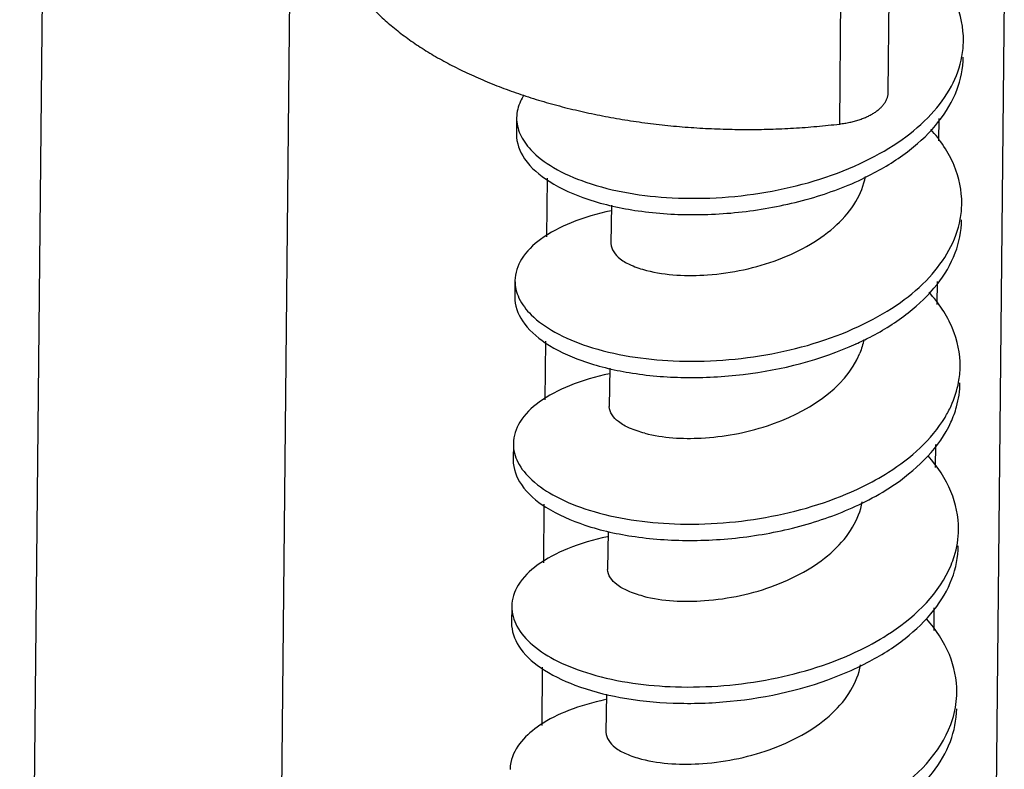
# Model space of a CAD drawing. Header units: millimetres. Extents: x 146 to 697, y 409 to 764.
# Tile 59 of 162: x 637 to 652, y 563 to 575. Entities that reach past the tile are written whole.
import ezdxf

# ---------------------------------------------------------------- set-up
doc = ezdxf.new("R2010")
doc.units = ezdxf.units.MM
doc.header["$LTSCALE"] = 65.395
doc.layers.get('0').update_dxf_attribs({"linetype": 'CONTINUOUS'})
doc.layers.add('SP223_012_00_new_view_4_BL42', color=7, linetype='CONTINUOUS')
doc.layers.add('SP223_013_00_new_view_4_BL36', color=7, linetype='CONTINUOUS')

# ---------------------------------------------------------------- blocks, each defined once
blk = doc.blocks.new('TC-9820353_3D')
at = {"layer": 'SP223_012_00_new_view_4_BL42', "color": 9, "linetype": 'Continuous'}
for p, q in [((26.965, -55.477), (26.518, -99.791)), ((30.848, -55.458), (30.402, -99.772)), ((39.388, -66.986), (39.418, -64.003)), ((41.972, -64.59), (41.63, -98.532)), ((40.944, -66.9), (40.941, -67.25)), ((34.797, -67.838), (34.788, -68.757)), ((40.918, -69.455), (40.915, -69.816)), ((34.772, -70.394), (34.762, -71.316)), ((40.893, -72.014), (40.889, -72.378)), ((34.746, -72.952), (34.737, -73.873)), ((40.867, -74.578), (40.863, -74.935)), ((34.72, -75.512), (34.711, -76.427))]:
    blk.add_line(p, q, dxfattribs=at)
at = {"layer": 'SP223_012_00_new_view_4_BL42', "color": 7, "linetype": 'Continuous'}
blk.add_line((40.151, -66.486), (40.181, -63.503), dxfattribs=at)
for points, knots in [([(31.35, -63.605), (31.35, -63.637), (31.351, -63.701), (31.358, -63.798), (31.37, -63.894), (31.387, -63.991), (31.41, -64.087), (31.438, -64.182), (31.471, -64.277), (31.522, -64.405), (31.599, -64.562), (31.711, -64.747), (31.842, -64.929), (31.993, -65.106), (32.163, -65.279), (32.35, -65.446), (32.556, -65.608), (32.778, -65.763), (33.017, -65.912), (33.271, -66.053), (33.54, -66.187), (33.823, -66.312), (34.118, -66.43), (34.426, -66.538), (34.744, -66.637), (35.073, -66.727), (35.41, -66.806), (35.755, -66.876), (36.107, -66.936), (36.465, -66.985), (36.827, -67.023), (37.192, -67.051), (37.56, -67.067), (37.928, -67.073), (38.296, -67.068), (38.663, -67.052), (39.027, -67.025), (39.268, -67), (39.388, -66.986)], [0, 0, 0, 0, 0.010108, 0.020238, 0.030411, 0.040647, 0.050968, 0.061392, 0.071938, 0.082624, 0.104476, 0.12707, 0.150504, 0.174855, 0.200181, 0.22652, 0.253896, 0.282316, 0.311774, 0.342253, 0.373723, 0.406147, 0.439477, 0.47366, 0.508634, 0.544333, 0.580686, 0.617616, 0.655043, 0.692885, 0.731056, 0.769468, 0.808033, 0.846661, 0.885261, 0.923744, 0.962019, 1, 1, 1, 1]), ([(39.388, -66.986), (39.414, -66.982), (39.467, -66.975), (39.544, -66.96), (39.619, -66.942), (39.691, -66.921), (39.759, -66.896), (39.822, -66.869), (39.881, -66.839), (39.935, -66.807), (39.984, -66.772), (40.027, -66.735), (40.064, -66.697), (40.095, -66.657), (40.116, -66.622), (40.129, -66.593), (40.137, -66.572), (40.143, -66.551), (40.148, -66.529), (40.15, -66.507), (40.151, -66.493), (40.151, -66.486)], [0, 0, 0, 0, 0.081846, 0.162087, 0.240356, 0.316313, 0.389654, 0.460117, 0.527489, 0.591619, 0.652428, 0.709922, 0.764208, 0.815507, 0.864173, 0.88768, 0.910724, 0.933387, 0.955757, 0.977928, 1, 1, 1, 1])]:
    blk.add_open_spline(points, degree=3, knots=knots, dxfattribs=at)
at = {"layer": 'SP223_013_00_new_view_4_BL36', "color": 7, "linetype": 'Continuous'}
for p, q in [((34.317, -66.887), (34.315, -67.144)), ((35.804, -68.258), (35.798, -68.863)), ((34.292, -69.444), (34.289, -69.7)), ((35.778, -70.819), (35.772, -71.419)), ((34.266, -72), (34.263, -72.257)), ((35.752, -73.382), (35.746, -73.976)), ((34.24, -74.557), (34.238, -74.813)), ((35.726, -75.934), (35.72, -76.532))]:
    blk.add_line(p, q, dxfattribs=at)
for centre, radius, start, end in [((39.886, -65.664), 1.444, 349.6304, 359.4054), ((39.86, -68.221), 1.444, 349.6139, 359.397), ((37.711, -66.175), 4.68, 294.3865, 297.4047), ((39.83, -70.776), 1.449, 349.5594, 359.3626), ((39.495, -70.656), 1.806, 328.8791, 335.3382), ((39.665, -70.992), 1.616, 335.3439, 344.4505), ((37.598, -71.163), 4.819, 292.1213, 297.4592), ((34.802, -77.12), 0.588, 168.6262, 179.402)]:
    blk.add_arc(centre, radius, start, end, dxfattribs=at)
for points, knots in [([(41.33, -65.679), (41.332, -65.476), (41.239, -65.043), (40.993, -64.681), (40.844, -64.514)], [0, 0, 0, 0, 0.475629, 1, 1, 1, 1]), ([(39.794, -67.566), (39.993, -67.469), (40.361, -67.257), (40.824, -66.863), (41.155, -66.419), (41.277, -66.087), (41.306, -65.924)], [0, 0, 0, 0, 0.287694, 0.549166, 0.784548, 1, 1, 1, 1]), ([(39.887, -67.775), (40.097, -67.666), (40.481, -67.428), (40.948, -66.983), (41.251, -66.48), (41.326, -66.112), (41.327, -65.936)], [0, 0, 0, 0, 0.290478, 0.551144, 0.784162, 1, 1, 1, 1]), ([(34.427, -66.54), (34.41, -66.568), (34.35, -66.674), (34.318, -66.797), (34.317, -66.887)], [0, 0, 0, 0, 0.26549, 1, 1, 1, 1]), ([(34.317, -66.887), (34.317, -66.974), (34.36, -67.162), (34.47, -67.316), (34.538, -67.389)], [0, 0, 0, 0, 0.468142, 1, 1, 1, 1]), ([(34.315, -67.144), (34.313, -67.28), (34.434, -67.59), (34.857, -67.935), (35.473, -68.204), (36.256, -68.375), (37.153, -68.43), (38.101, -68.355), (39.029, -68.148), (39.616, -67.916), (39.887, -67.775)], [0, 0, 0, 0, 0.066212, 0.150646, 0.259522, 0.390868, 0.538699, 0.695084, 0.851493, 1, 1, 1, 1]), ([(41.304, -68.236), (41.306, -68.032), (41.214, -67.599), (40.968, -67.238), (40.818, -67.07)], [0, 0, 0, 0, 0.475623, 1, 1, 1, 1]), ([(34.538, -67.389), (34.641, -67.5), (34.917, -67.703), (35.652, -68.019), (36.824, -68.202), (38.325, -68.099), (39.333, -67.792), (39.794, -67.566)], [0, 0, 0, 0, 0.08265, 0.183944, 0.434063, 0.719855, 1, 1, 1, 1]), ([(36.354, -69.283), (36.665, -69.363), (37.378, -69.392), (38.255, -69.208), (38.926, -68.894), (39.346, -68.591), (39.654, -68.229), (39.767, -67.946), (39.792, -67.808)], [0, 0, 0, 0, 0.236921, 0.516442, 0.653703, 0.781021, 0.895831, 1, 1, 1, 1]), ([(35.8, -68.348), (35.586, -68.394), (35.2, -68.505), (34.713, -68.755), (34.384, -69.065), (34.293, -69.326), (34.292, -69.444)], [0, 0, 0, 0, 0.330619, 0.604663, 0.82204, 1, 1, 1, 1]), ([(39.768, -70.123), (39.967, -70.026), (40.335, -69.812), (40.921, -69.319), (41.219, -68.819), (41.281, -68.481)], [0, 0, 0, 0, 0.289013, 0.551688, 1, 1, 1, 1]), ([(39.865, -70.33), (40.075, -70.221), (40.458, -69.982), (40.924, -69.537), (41.226, -69.035), (41.3, -68.668), (41.302, -68.492)], [0, 0, 0, 0, 0.290417, 0.551052, 0.784094, 1, 1, 1, 1]), ([(35.798, -68.863), (35.797, -68.955), (35.916, -69.102), (36.128, -69.213), (36.273, -69.262), (36.354, -69.283)], [0, 0, 0, 0, 0.378672, 0.656683, 1, 1, 1, 1]), ([(34.292, -69.444), (34.291, -69.537), (34.341, -69.741), (34.469, -69.904), (34.546, -69.98)], [0, 0, 0, 0, 0.464237, 1, 1, 1, 1]), ([(41.278, -70.792), (41.281, -70.589), (41.188, -70.156), (40.942, -69.794), (40.792, -69.627)], [0, 0, 0, 0, 0.475622, 1, 1, 1, 1]), ([(34.289, -69.7), (34.288, -69.831), (34.398, -70.129), (34.794, -70.467), (35.373, -70.735), (36.114, -70.913), (36.969, -70.985), (38.178, -70.921), (39.087, -70.69), (39.644, -70.437)], [0, 0, 0, 0, 0.066452, 0.150243, 0.257724, 0.387479, 0.534199, 0.690618, 1, 1, 1, 1]), ([(34.546, -69.98), (34.654, -70.088), (34.937, -70.284), (35.675, -70.587), (36.838, -70.758), (38.321, -70.65), (39.314, -70.345), (39.768, -70.123)], [0, 0, 0, 0, 0.084161, 0.186575, 0.437204, 0.721658, 1, 1, 1, 1]), ([(36.329, -71.839), (36.616, -71.914), (37.279, -71.947), (38.503, -71.73), (39.474, -71.153), (39.703, -70.583)], [0, 0, 0, 0, 0.234869, 0.513315, 1, 1, 1, 1]), ([(35.773, -70.905), (35.56, -70.951), (35.173, -71.061), (34.687, -71.312), (34.358, -71.621), (34.267, -71.883), (34.266, -72)], [0, 0, 0, 0, 0.330602, 0.604635, 0.822018, 1, 1, 1, 1]), ([(36.329, -71.839), (36.248, -71.818), (36.102, -71.769), (35.89, -71.659), (35.771, -71.512), (35.772, -71.419)], [0, 0, 0, 0, 0.343317, 0.621328, 1, 1, 1, 1]), ([(39.741, -72.68), (39.883, -72.611), (40.381, -72.337), (40.829, -71.942), (41.041, -71.59)], [0, 0, 0, 0, 0.277537, 1, 1, 1, 1]), ([(39.843, -72.884), (39.992, -72.807), (40.503, -72.504), (40.955, -72.057), (41.134, -71.666)], [0, 0, 0, 0, 0.28102, 1, 1, 1, 1]), ([(34.266, -72), (34.265, -72.101), (34.324, -72.321), (34.469, -72.491), (34.556, -72.571)], [0, 0, 0, 0, 0.460272, 1, 1, 1, 1]), ([(34.263, -72.257), (34.262, -72.393), (34.382, -72.704), (34.806, -73.049), (35.424, -73.318), (36.209, -73.489), (37.108, -73.543), (38.056, -73.468), (38.986, -73.259), (39.572, -73.025), (39.843, -72.884)], [0, 0, 0, 0, 0.066207, 0.150669, 0.259603, 0.391012, 0.538888, 0.695275, 0.851622, 1, 1, 1, 1]), ([(41.253, -73.349), (41.255, -73.147), (41.164, -72.72), (40.923, -72.361), (40.776, -72.194)], [0, 0, 0, 0, 0.476035, 1, 1, 1, 1]), ([(34.556, -72.571), (34.669, -72.676), (34.958, -72.864), (35.7, -73.154), (36.853, -73.315), (38.317, -73.201), (39.294, -72.899), (39.741, -72.68)], [0, 0, 0, 0, 0.085678, 0.189186, 0.44028, 0.723406, 1, 1, 1, 1]), ([(36.303, -74.396), (36.614, -74.477), (37.328, -74.505), (38.206, -74.32), (38.877, -74.006), (39.297, -73.702), (39.604, -73.339), (39.716, -73.056), (39.742, -72.917)], [0, 0, 0, 0, 0.237003, 0.516593, 0.653847, 0.781123, 0.895872, 1, 1, 1, 1]), ([(41.136, -73.909), (41.154, -73.864), (41.22, -73.684), (41.251, -73.491), (41.253, -73.349)], [0, 0, 0, 0, 0.255954, 1, 1, 1, 1]), ([(35.742, -73.463), (35.529, -73.509), (35.144, -73.619), (34.66, -73.87), (34.332, -74.179), (34.241, -74.44), (34.24, -74.557)], [0, 0, 0, 0, 0.330509, 0.60448, 0.821892, 1, 1, 1, 1]), ([(39.82, -75.439), (40.029, -75.331), (40.411, -75.092), (40.874, -74.648), (41.175, -74.147), (41.248, -73.781), (41.25, -73.606)], [0, 0, 0, 0, 0.290326, 0.550918, 0.783995, 1, 1, 1, 1]), ([(36.303, -74.396), (36.222, -74.375), (36.076, -74.326), (35.864, -74.215), (35.745, -74.068), (35.746, -73.976)], [0, 0, 0, 0, 0.343299, 0.621342, 1, 1, 1, 1]), ([(39.714, -75.238), (39.881, -75.156), (40.45, -74.838), (40.956, -74.343), (41.136, -73.909)], [0, 0, 0, 0, 0.283985, 1, 1, 1, 1]), ([(34.24, -74.557), (34.239, -74.664), (34.308, -74.901), (34.471, -75.078), (34.568, -75.161)], [0, 0, 0, 0, 0.456271, 1, 1, 1, 1]), ([(41.227, -75.906), (41.229, -75.705), (41.139, -75.278), (40.899, -74.92), (40.753, -74.754)], [0, 0, 0, 0, 0.47615, 1, 1, 1, 1]), ([(34.238, -74.813), (34.236, -74.941), (34.339, -75.229), (34.714, -75.561), (35.265, -75.827), (35.972, -76.01), (36.793, -76.094), (37.969, -76.056), (38.859, -75.853), (39.413, -75.628)], [0, 0, 0, 0, 0.066662, 0.149967, 0.256343, 0.384794, 0.530526, 0.686792, 1, 1, 1, 1]), ([(34.568, -75.161), (34.686, -75.263), (34.981, -75.444), (35.724, -75.721), (36.867, -75.871), (38.312, -75.752), (39.273, -75.453), (39.714, -75.238)], [0, 0, 0, 0, 0.087195, 0.191771, 0.443292, 0.725105, 1, 1, 1, 1]), ([(36.277, -76.952), (36.588, -77.033), (37.302, -77.062), (38.179, -76.877), (38.851, -76.563), (39.271, -76.26), (39.578, -75.897), (39.69, -75.614), (39.716, -75.475)], [0, 0, 0, 0, 0.236969, 0.51653, 0.653787, 0.781081, 0.895855, 1, 1, 1, 1]), ([(35.712, -76.02), (35.516, -76.063), (35.155, -76.167), (34.606, -76.429), (34.274, -76.763), (34.226, -77.004)], [0, 0, 0, 0, 0.326001, 0.601465, 1, 1, 1, 1]), ([(41.132, -76.408), (41.148, -76.367), (41.2, -76.205), (41.226, -76.033), (41.227, -75.906)], [0, 0, 0, 0, 0.254823, 1, 1, 1, 1]), ([(39.797, -77.995), (40.005, -77.886), (40.386, -77.648), (40.849, -77.204), (41.149, -76.703), (41.222, -76.337), (41.224, -76.162)], [0, 0, 0, 0, 0.290296, 0.550873, 0.783961, 1, 1, 1, 1]), ([(39.685, -77.796), (39.859, -77.711), (40.445, -77.383), (40.965, -76.861), (41.132, -76.408)], [0, 0, 0, 0, 0.285558, 1, 1, 1, 1]), ([(35.72, -76.532), (35.719, -76.625), (35.838, -76.772), (36.051, -76.882), (36.196, -76.931), (36.277, -76.952)], [0, 0, 0, 0, 0.378672, 0.656683, 1, 1, 1, 1])]:
    blk.add_open_spline(points, degree=3, knots=knots, dxfattribs=at)
for points in [[(39.766, -70.368), (39.752, -70.441), (39.731, -70.514), (39.703, -70.583)], [(41.136, -71.41), (41.19, -71.292), (41.231, -71.166), (41.255, -71.039)], [(41.222, -71.425), (41.256, -71.303), (41.275, -71.176), (41.276, -71.049)]]:
    blk.add_open_spline(points, degree=3, dxfattribs=at)

msp = doc.modelspace()

# ---------------------------------------------------------------- block references
msp.add_blockref('TC-9820353_3D', (610, 640))

doc.saveas('drawing.dxf')
